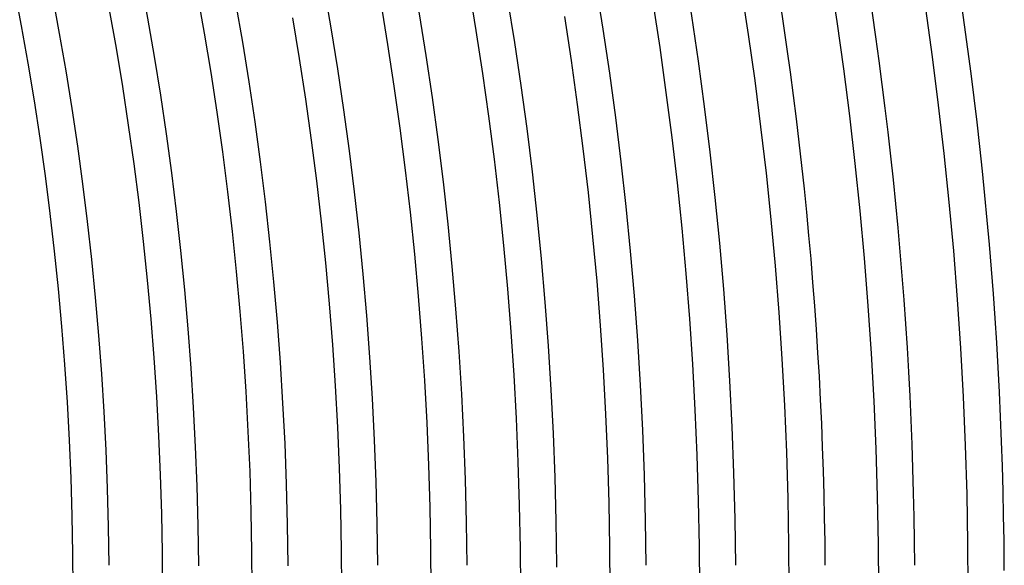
# Model space of a CAD drawing. Header units: millimetres. Extents: x -385 to 385, y -385 to 385.
# Tile 81 of 113: x 232 to 306, y 2 to 43. Entities that reach past the tile are written whole.
import ezdxf

# ---------------------------------------------------------------- set-up
doc = ezdxf.new("R2010")
doc.units = ezdxf.units.MM
doc.layers.add('HIDDEN', color=7, linetype='Continuous')
doc.layers.add('THICK', color=7, linetype='Continuous')

msp = doc.modelspace()

# ---------------------------------------------------------------- linework, layer by layer
at = {"layer": 'HIDDEN'}
for radius, start, end in [(245.5, 0.46049, 0.46679), (252.25, 0.44398, 0.4543), (272.5, 0.39305, 0.42055), (306.25, 0.30069, 0.3742)]:
    msp.add_arc((0, 0), radius, start, end, dxfattribs=at)
at = {"layer": 'THICK'}
for p, q in [((293.068, 46.6), (293.612, 43.042)), ((231.569, 45.515), (232.104, 42.703)), ((265.87, 45.588), (266.403, 42.36)), ((286.402, 45.54), (286.933, 42.062)), ((245.382, 45.145), (245.911, 42.166)), ((238.743, 43.924), (239.258, 41.025)), ((259.217, 44.447), (259.737, 41.3)), ((279.736, 44.48), (280.255, 41.083)), ((300.291, 44.021), (300.802, 40.375)), ((252.564, 43.306), (253.071, 40.24)), ((273.07, 43.42), (273.576, 40.104)), ((232.104, 42.703), (232.605, 39.884)), ((266.403, 42.36), (266.897, 39.125)), ((293.612, 43.042), (294.112, 39.477)), ((245.911, 42.166), (246.405, 39.18)), ((286.933, 42.062), (287.422, 38.579)), ((239.258, 41.025), (239.738, 38.12)), ((259.737, 41.3), (260.219, 38.146)), ((280.255, 41.083), (280.732, 37.681)), ((253.071, 40.24), (253.54, 37.167)), ((273.576, 40.104), (274.042, 36.783)), ((300.802, 40.375), (301.27, 36.723)), ((232.605, 39.884), (233.072, 37.06)), ((294.112, 39.477), (294.57, 35.907)), ((246.405, 39.18), (246.862, 36.188)), ((266.897, 39.125), (267.352, 35.885)), ((239.738, 38.12), (240.183, 35.209)), ((260.219, 38.146), (260.662, 34.987)), ((287.422, 38.579), (287.869, 35.09)), ((253.54, 37.167), (253.972, 34.089)), ((280.732, 37.681), (281.169, 34.273)), ((233.072, 37.06), (233.504, 34.23)), ((274.042, 36.783), (274.468, 33.456)), ((301.27, 36.723), (301.693, 33.067)), ((246.862, 36.188), (247.282, 33.191)), ((267.352, 35.885), (267.768, 32.64)), ((294.57, 35.907), (294.983, 32.331)), ((240.183, 35.209), (240.592, 32.293)), ((260.662, 34.987), (261.068, 31.823)), ((287.869, 35.09), (288.274, 31.596)), ((233.504, 34.23), (233.902, 31.395)), ((281.169, 34.273), (281.564, 30.86)), ((253.972, 34.089), (254.367, 31.006)), ((274.468, 33.456), (274.854, 30.125)), ((247.282, 33.191), (247.667, 30.189)), ((301.693, 33.067), (302.072, 29.405)), ((240.592, 32.293), (240.966, 29.373)), ((267.768, 32.64), (268.144, 29.389)), ((294.983, 32.331), (295.354, 28.751)), ((233.902, 31.395), (234.266, 28.556)), ((261.068, 31.823), (261.434, 28.654)), ((288.274, 31.596), (288.636, 28.097)), ((254.367, 31.006), (254.725, 27.919)), ((281.564, 30.86), (281.917, 27.443)), ((247.667, 30.189), (248.015, 27.183)), ((274.854, 30.125), (275.199, 26.789)), ((240.966, 29.373), (241.305, 26.448)), ((268.144, 29.389), (268.481, 26.135)), ((302.072, 29.405), (302.407, 25.739)), ((234.266, 28.556), (234.595, 25.712)), ((261.434, 28.654), (261.763, 25.481)), ((295.354, 28.751), (295.681, 25.166)), ((254.725, 27.919), (255.044, 24.827)), ((288.636, 28.097), (288.955, 24.594)), ((248.015, 27.183), (248.326, 24.173)), ((275.199, 26.789), (275.504, 23.449)), ((281.917, 27.443), (282.23, 24.021)), ((241.305, 26.448), (241.608, 23.519)), ((268.481, 26.135), (268.778, 22.876)), ((234.595, 25.712), (234.89, 22.865)), ((261.763, 25.481), (262.053, 22.304)), ((302.407, 25.739), (302.697, 22.069)), ((255.044, 24.827), (255.327, 21.732)), ((288.955, 24.594), (289.232, 21.087)), ((295.681, 25.166), (295.964, 21.578)), ((248.326, 24.173), (248.601, 21.159)), ((282.23, 24.021), (282.5, 20.596)), ((241.608, 23.519), (241.875, 20.587)), ((275.504, 23.449), (275.768, 20.105)), ((234.89, 22.865), (235.15, 20.014)), ((262.053, 22.304), (262.304, 19.124)), ((268.778, 22.876), (269.036, 19.615)), ((255.327, 21.732), (255.572, 18.633)), ((295.964, 21.578), (296.204, 17.986)), ((302.697, 22.069), (302.942, 18.396)), ((248.601, 21.159), (248.84, 18.142)), ((289.232, 21.087), (289.467, 17.577)), ((241.875, 20.587), (242.107, 17.651)), ((275.768, 20.105), (275.992, 16.759)), ((282.5, 20.596), (282.729, 17.168)), ((235.15, 20.014), (235.375, 17.16)), ((269.036, 19.615), (269.254, 16.35)), ((255.572, 18.633), (255.779, 15.532)), ((262.304, 19.124), (262.516, 15.941)), ((248.84, 18.142), (249.041, 15.123)), ((296.204, 17.986), (296.401, 14.392)), ((302.942, 18.396), (303.143, 14.72)), ((235.375, 17.16), (235.566, 14.304)), ((242.107, 17.651), (242.304, 14.713)), ((282.729, 17.168), (282.917, 13.738)), ((289.467, 17.577), (289.659, 14.065)), ((269.254, 16.35), (269.433, 13.083)), ((275.992, 16.759), (276.175, 13.41)), ((262.516, 15.941), (262.69, 12.755)), ((249.041, 15.123), (249.206, 12.101)), ((255.779, 15.532), (255.948, 12.428)), ((235.566, 14.304), (235.722, 11.446)), ((242.304, 14.713), (242.464, 11.773)), ((296.401, 14.392), (296.554, 10.796)), ((303.143, 14.72), (303.299, 11.042)), ((276.175, 13.41), (276.317, 10.059)), ((282.917, 13.738), (283.062, 10.305)), ((289.659, 14.065), (289.808, 10.551)), ((262.69, 12.755), (262.826, 9.568)), ((269.433, 13.083), (269.571, 9.814)), ((249.206, 12.101), (249.335, 9.077)), ((255.948, 12.428), (256.08, 9.323)), ((235.722, 11.446), (235.844, 8.586)), ((242.464, 11.773), (242.589, 8.832)), ((289.808, 10.551), (289.915, 7.035)), ((296.554, 10.796), (296.663, 7.198)), ((303.299, 11.042), (303.411, 7.362)), ((269.571, 9.814), (269.671, 6.543)), ((276.317, 10.059), (276.419, 6.707)), ((283.062, 10.305), (283.167, 6.871)), ((249.335, 9.077), (249.427, 6.052)), ((256.08, 9.323), (256.175, 6.216)), ((262.826, 9.568), (262.923, 6.38)), ((235.844, 8.586), (235.931, 5.725)), ((242.589, 8.832), (242.679, 5.888)), ((276.419, 6.707), (276.48, 3.354)), ((283.167, 6.871), (283.229, 3.436)), ((289.915, 7.035), (289.979, 3.518)), ((296.663, 7.198), (296.728, 3.599)), ((303.411, 7.362), (303.478, 3.681)), ((249.427, 6.052), (249.482, 3.026)), ((256.175, 6.216), (256.231, 3.108)), ((262.923, 6.38), (262.981, 3.19)), ((269.671, 6.543), (269.73, 3.272)), ((235.931, 5.725), (235.983, 2.863)), ((242.679, 5.888), (242.732, 2.944)), ((249.482, 3.026), (249.5, 0)), ((256.231, 3.108), (256.25, 0)), ((262.981, 3.19), (263, 0)), ((269.73, 3.272), (269.75, 0)), ((276.48, 3.354), (276.5, 0)), ((283.229, 3.436), (283.25, 0)), ((289.979, 3.518), (290, 0)), ((296.728, 3.599), (296.75, 0)), ((303.478, 3.681), (303.5, 0)), ((235.983, 2.863), (236, 0)), ((242.732, 2.944), (242.75, 0))]:
    msp.add_line(p, q, dxfattribs=at)
for radius, start, end in [(345, 0.33157, 44.66842), (341, 0.33604, 44.66395), (337.25, 0.08606, 44.91393), (333.25, 0.34389, 44.65616), (326.5, 0.35099, 44.64905), (319.75, 0.35839, 44.64161), (313, 0.36612, 44.63387), (306.25, 0.3742, 44.62579), (299.5, 0.38262, 44.61737), (292.75, 0.39144, 44.60855), (286, 0.40067, 44.59932), (279.25, 0.41035, 44.58964), (272.5, 0.42055, 44.5795), (265.75, 0.43121, 44.56878), (259, 0.44244, 44.55755), (252.25, 0.4543, 44.54569), (245.5, 0.46679, 44.5332), (238.75, 0.47997, 44.52002)]:
    msp.add_arc((0, 0), radius, start, end, dxfattribs=at)

doc.saveas('drawing.dxf')
